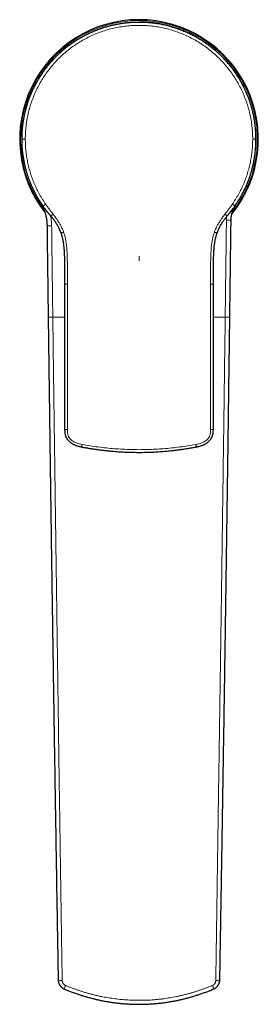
# Model space of a CAD drawing. Header units: millimetres. Extents: x 8 to 674, y 12 to 828.
# Tile 2 of 25: x 326 to 377, y 181 to 391. Entities that reach past the tile are written whole.
import ezdxf

# ---------------------------------------------------------------- set-up
doc = ezdxf.new("R2010")
doc.units = ezdxf.units.MM

msp = doc.modelspace()

# ---------------------------------------------------------------- linework, layer by layer
at = {"color": 7, "linetype": 'Continuous', "lineweight": 30}
for p, q in [((326.5, 365.63), (326.5, 365.68)), ((376.5, 365.67), (376.5, 365.65))]:
    msp.add_line(p, q, dxfattribs=at)
at = {"color": 252, "linetype": 'Continuous', "lineweight": 0}
for p, q in [((326.5, 365.66), (326.62, 365.66)), ((376.5, 365.66), (376.38, 365.66)), ((335.59, 334.7), (335.59, 334.7)), ((367.41, 334.7), (367.41, 334.7)), ((333.08, 327.67), (335.59, 327.67)), ((367.41, 327.67), (369.92, 327.67)), ((335.61, 303.74), (335.62, 303.75)), ((367.39, 303.74), (367.38, 303.75))]:
    msp.add_line(p, q, dxfattribs=at)
at = {"color": 7, "linetype": 'Continuous', "lineweight": 30}
for start, end in [(90, 218.0421), (321.0296, 90)]:
    msp.add_arc((351.5, 365.67), 25.5, start, end, dxfattribs=at)
at = {"color": 252, "linetype": 'Continuous', "lineweight": 0}
for centre, radius, start, end in [((351.5, 365.67), 25.3, 90, 216.7247), ((351.5, 365.67), 25.3, 322.0845, 90), ((332.43, 359.58), 12.41, 267.2948, 271.8527), ((370.59, 361.25), 12.91, 268.1926, 272.575), ((334.86, 187.32), 1.31, 241.0216, 279.872), ((368.14, 187.34), 1.33, 260.1749, 298.6582), ((338.34, 183.71), 2.86, 153.6603, 169.7722), ((364.59, 183.69), 2.93, 10.4427, 26.2289)]:
    msp.add_arc(centre, radius, start, end, dxfattribs=at)
at = {"color": 7, "linetype": 'Continuous', "lineweight": 30}
for points, knots in [([(326.5, 365.66), (326.5, 366), (326.51, 366.67), (326.57, 367.64), (326.66, 368.58), (326.79, 369.47), (326.93, 370.31), (327.1, 371.11), (327.28, 371.89), (327.49, 372.64), (327.71, 373.36), (327.94, 374.04), (328.17, 374.65), (328.35, 375.1), (328.47, 375.39), (328.54, 375.56), (328.63, 375.76), (328.73, 375.98), (328.84, 376.23), (328.97, 376.51), (329.14, 376.85), (329.36, 377.28), (329.63, 377.79), (329.95, 378.34), (330.31, 378.93), (330.59, 379.37), (330.78, 379.65), (330.86, 379.77), (330.93, 379.88), (331.01, 379.98), (331.08, 380.09), (331.16, 380.2), (331.35, 380.46), (331.64, 380.86), (332.04, 381.36), (332.52, 381.95), (333.11, 382.61), (333.62, 383.14), (333.93, 383.45), (334.04, 383.55), (334.15, 383.66), (334.27, 383.78), (334.39, 383.89), (334.52, 384.01), (334.73, 384.2), (335.04, 384.48), (335.49, 384.87), (336.01, 385.29), (336.62, 385.76), (337.26, 386.22), (337.93, 386.66), (338.62, 387.1), (339.37, 387.53), (340.17, 387.96), (341.03, 388.37), (341.72, 388.68), (342.24, 388.89), (342.55, 389.01), (342.87, 389.13), (343.18, 389.24), (343.49, 389.34), (343.93, 389.49), (344.51, 389.67), (345.26, 389.88), (346.04, 390.06), (346.85, 390.23), (347.72, 390.38), (348.65, 390.51), (349.63, 390.6), (350.57, 390.65), (351.19, 390.66), (351.49, 390.66), (351.5, 390.66)], [0, 0, 0, 0, 0.025936, 0.050841, 0.074716, 0.09756, 0.119373, 0.140155, 0.159907, 0.180443, 0.199732, 0.217773, 0.234567, 0.250114, 0.254094, 0.25883, 0.264323, 0.270573, 0.277581, 0.285344, 0.293865, 0.307066, 0.32175, 0.337917, 0.355568, 0.374703, 0.378132, 0.381547, 0.384946, 0.388332, 0.391702, 0.395058, 0.398399, 0.416512, 0.432309, 0.447752, 0.474446, 0.500011, 0.503766, 0.507651, 0.511664, 0.515807, 0.520079, 0.524481, 0.529011, 0.542137, 0.55624, 0.574304, 0.593754, 0.614588, 0.634362, 0.655239, 0.677221, 0.700307, 0.724498, 0.749793, 0.758456, 0.767038, 0.775538, 0.783957, 0.792294, 0.80055, 0.819686, 0.838369, 0.86002, 0.881029, 0.901395, 0.927666, 0.952784, 0.976752, 0.999568, 1, 1, 1, 1]), ([(328.65, 375.81), (328.69, 375.9), (328.81, 376.17), (329, 376.57), (329.22, 377.01), (329.43, 377.41), (329.65, 377.81), (329.89, 378.24), (330.16, 378.7), (330.47, 379.19), (330.79, 379.67), (331.12, 380.14), (331.46, 380.61), (331.8, 381.06), (332.13, 381.48), (332.47, 381.88), (332.82, 382.28), (333.17, 382.67), (333.53, 383.05), (333.89, 383.41), (334.23, 383.75), (334.56, 384.06), (334.9, 384.36), (335.27, 384.69), (335.68, 385.03), (336.13, 385.39), (336.59, 385.74), (337.06, 386.07), (337.53, 386.4), (338, 386.71), (338.46, 387), (338.91, 387.27), (339.37, 387.53), (339.83, 387.78), (340.3, 388.02), (340.72, 388.22), (341.08, 388.39), (341.39, 388.53), (341.7, 388.67), (342.05, 388.81), (342.43, 388.97), (342.85, 389.12), (343.27, 389.27), (343.69, 389.42), (344.12, 389.55), (344.55, 389.68), (345, 389.81), (345.46, 389.93), (345.92, 390.04), (346.39, 390.14), (346.86, 390.23), (347.3, 390.31), (347.71, 390.38), (348.09, 390.43), (348.47, 390.48), (348.87, 390.53), (349.29, 390.57), (349.73, 390.61), (350.17, 390.63), (350.62, 390.65), (351.06, 390.66), (351.35, 390.67), (351.5, 390.67)], [0, 0, 0, 0, 0.010597, 0.030417, 0.046163, 0.06191, 0.077677, 0.093444, 0.113386, 0.133331, 0.153274, 0.173312, 0.193352, 0.21339, 0.231618, 0.249847, 0.268075, 0.286376, 0.304678, 0.322979, 0.338722, 0.354466, 0.37023, 0.385995, 0.405934, 0.425875, 0.445813, 0.465848, 0.485885, 0.505919, 0.524143, 0.542369, 0.560593, 0.57889, 0.597189, 0.615486, 0.627269, 0.639052, 0.650843, 0.662635, 0.678087, 0.693541, 0.708993, 0.72449, 0.739988, 0.755484, 0.771961, 0.788439, 0.804915, 0.821446, 0.837978, 0.854508, 0.867887, 0.881266, 0.894657, 0.908049, 0.923352, 0.938656, 0.95396, 0.969306, 0.984654, 1, 1, 1, 1]), ([(351.5, 390.67), (351.68, 390.67), (352.05, 390.66), (352.61, 390.64), (353.16, 390.61), (353.71, 390.57), (354.27, 390.52), (354.82, 390.45), (355.37, 390.37), (355.93, 390.27), (356.48, 390.17), (357.03, 390.05), (357.58, 389.92), (358.08, 389.79), (358.55, 389.65), (358.98, 389.52), (359.41, 389.38), (359.83, 389.24), (360.26, 389.08), (360.68, 388.92), (361.1, 388.75), (361.53, 388.57), (361.95, 388.38), (362.36, 388.19), (362.78, 387.98), (363.2, 387.76), (363.62, 387.53), (364.05, 387.29), (364.48, 387.04), (364.9, 386.78), (365.32, 386.51), (365.71, 386.24), (366.08, 385.98), (366.43, 385.72), (366.78, 385.45), (367.12, 385.18), (367.46, 384.91), (367.84, 384.59), (368.25, 384.23), (368.69, 383.83), (369.12, 383.41), (369.53, 382.99), (369.93, 382.57), (370.31, 382.14), (370.68, 381.71), (371.04, 381.27), (371.39, 380.82), (371.7, 380.4), (371.98, 380), (372.23, 379.64), (372.47, 379.28), (372.7, 378.91), (372.93, 378.54), (373.18, 378.12), (373.45, 377.64), (373.69, 377.19), (373.82, 376.92), (373.87, 376.82)], [0, 0, 0, 0, 0.019986, 0.039978, 0.059969, 0.079955, 0.100101, 0.120251, 0.140402, 0.160547, 0.180838, 0.201129, 0.221462, 0.241794, 0.257984, 0.274175, 0.290364, 0.306601, 0.322839, 0.339076, 0.355682, 0.37229, 0.388897, 0.405554, 0.422213, 0.43887, 0.45672, 0.474572, 0.492423, 0.510336, 0.528252, 0.546165, 0.561892, 0.577619, 0.593346, 0.609115, 0.624886, 0.640655, 0.662255, 0.683854, 0.705503, 0.727152, 0.747678, 0.768204, 0.788773, 0.809342, 0.829957, 0.850582, 0.866306, 0.882031, 0.897755, 0.913522, 0.92929, 0.945057, 0.966653, 0.988249, 1, 1, 1, 1]), ([(376.5, 365.66), (376.5, 366), (376.49, 366.67), (376.43, 367.64), (376.34, 368.58), (376.21, 369.47), (376.07, 370.31), (375.9, 371.11), (375.72, 371.89), (375.51, 372.64), (375.29, 373.36), (375.06, 374.04), (374.83, 374.65), (374.65, 375.1), (374.53, 375.39), (374.46, 375.56), (374.37, 375.76), (374.27, 375.98), (374.16, 376.23), (374.03, 376.51), (373.86, 376.85), (373.64, 377.28), (373.37, 377.79), (373.05, 378.34), (372.69, 378.93), (372.41, 379.37), (372.22, 379.65), (372.14, 379.77), (372.07, 379.88), (371.99, 379.98), (371.92, 380.09), (371.84, 380.2), (371.65, 380.46), (371.36, 380.86), (370.96, 381.36), (370.48, 381.95), (369.89, 382.61), (369.38, 383.14), (369.07, 383.45), (368.96, 383.55), (368.85, 383.66), (368.73, 383.78), (368.61, 383.89), (368.48, 384.01), (368.27, 384.2), (367.96, 384.48), (367.51, 384.87), (366.99, 385.29), (366.38, 385.76), (365.74, 386.22), (365.07, 386.66), (364.38, 387.1), (363.63, 387.53), (362.83, 387.96), (361.97, 388.37), (361.28, 388.68), (360.76, 388.89), (360.45, 389.01), (360.13, 389.13), (359.82, 389.24), (359.51, 389.34), (359.07, 389.49), (358.49, 389.67), (357.74, 389.88), (356.96, 390.06), (356.15, 390.23), (355.28, 390.38), (354.35, 390.51), (353.37, 390.6), (352.43, 390.65), (351.81, 390.66), (351.51, 390.66), (351.5, 390.66)], [0, 0, 0, 0, 0.025936, 0.050841, 0.074716, 0.09756, 0.119373, 0.140155, 0.159907, 0.180443, 0.199732, 0.217773, 0.234567, 0.250114, 0.254094, 0.25883, 0.264323, 0.270573, 0.277581, 0.285344, 0.293865, 0.307066, 0.32175, 0.337917, 0.355568, 0.374703, 0.378132, 0.381547, 0.384946, 0.388332, 0.391702, 0.395058, 0.398399, 0.416512, 0.432309, 0.447752, 0.474446, 0.500011, 0.503766, 0.507651, 0.511664, 0.515807, 0.520079, 0.524481, 0.529011, 0.542137, 0.55624, 0.574304, 0.593754, 0.614588, 0.634362, 0.655239, 0.677221, 0.700307, 0.724498, 0.749793, 0.758456, 0.767038, 0.775538, 0.783957, 0.792294, 0.80055, 0.819686, 0.838369, 0.86002, 0.881029, 0.901395, 0.927666, 0.952784, 0.976752, 0.999568, 1, 1, 1, 1]), ([(331, 351.36), (330.81, 351.64), (330.44, 352.18), (329.93, 353.01), (329.47, 353.83), (329.07, 354.62), (328.71, 355.38), (328.39, 356.12), (328.11, 356.83), (327.86, 357.51), (327.65, 358.16), (327.45, 358.83), (327.26, 359.52), (327.09, 360.26), (326.92, 361.05), (326.78, 361.89), (326.66, 362.77), (326.57, 363.69), (326.51, 364.66), (326.5, 365.32), (326.5, 365.66)], [0, 0, 0, 0, 0.066345, 0.130085, 0.191218, 0.249747, 0.305669, 0.358056, 0.407931, 0.455292, 0.50014, 0.544219, 0.591302, 0.641387, 0.694476, 0.750568, 0.808581, 0.86949, 0.933297, 1, 1, 1, 1]), ([(372, 351.36), (372.19, 351.64), (372.56, 352.18), (373.07, 353.01), (373.53, 353.83), (373.93, 354.62), (374.29, 355.38), (374.61, 356.12), (374.89, 356.83), (375.14, 357.51), (375.35, 358.16), (375.55, 358.83), (375.74, 359.52), (375.91, 360.26), (376.08, 361.05), (376.22, 361.89), (376.34, 362.77), (376.43, 363.69), (376.49, 364.66), (376.5, 365.32), (376.5, 365.66)], [0, 0, 0, 0, 0.0663452, 0.1300847, 0.1912185, 0.2497465, 0.3056689, 0.3580565, 0.4079307, 0.4552917, 0.5001395, 0.5442192, 0.5913018, 0.6413874, 0.694476, 0.7505676, 0.8085807, 0.8694905, 0.9332969, 1, 1, 1, 1]), ([(330.58, 351.94), (330.56, 351.98), (330.47, 352.14), (330.38, 352.29), (330.31, 352.4)], [0, 0, 0, 0, 0.255958, 1, 1, 1, 1]), ([(330.58, 351.94), (330.61, 351.9), (330.66, 351.8), (330.74, 351.64), (330.83, 351.47), (330.91, 351.3), (330.99, 351.13), (331.06, 350.96), (331.13, 350.78), (331.2, 350.6), (331.27, 350.42), (331.33, 350.24), (331.39, 350.06), (331.44, 349.88), (331.49, 349.7), (331.54, 349.52), (331.58, 349.33), (331.63, 349.15), (331.66, 348.96), (331.7, 348.78), (331.73, 348.59), (331.76, 348.4), (331.78, 348.21), (331.8, 348.03), (331.82, 347.84), (331.83, 347.65), (331.84, 347.46), (331.84, 347.3), (331.84, 347.21), (331.84, 347.18)], [0, 0, 0, 0, 0.0297308, 0.067917, 0.1060458, 0.1440851, 0.1820683, 0.220088, 0.2582454, 0.2964863, 0.3347559, 0.3729878, 0.4111183, 0.4490943, 0.4869966, 0.5251395, 0.5632362, 0.601309, 0.6393805, 0.6774693, 0.7155942, 0.7537773, 0.7920127, 0.8301155, 0.8683061, 0.9065688, 0.9448601, 0.9831304, 1, 1, 1, 1]), ([(332.63, 349.27), (332.34, 349.6), (331.77, 350.28), (331.25, 351), (331, 351.36)], [0, 0, 0, 0, 0.5, 1, 1, 1, 1]), ([(370.37, 349.27), (370.66, 349.6), (371.23, 350.28), (371.75, 351), (372, 351.36)], [0, 0, 0, 0, 0.5, 1, 1, 1, 1]), ([(371.17, 348.35), (371.17, 348.38), (371.17, 348.45), (371.18, 348.58), (371.19, 348.72), (371.2, 348.87), (371.21, 349.01), (371.23, 349.16), (371.26, 349.3), (371.28, 349.45), (371.31, 349.59), (371.35, 349.73), (371.39, 349.88), (371.43, 350.02), (371.47, 350.16), (371.52, 350.3), (371.57, 350.44), (371.62, 350.57), (371.68, 350.71), (371.74, 350.84), (371.8, 350.97), (371.87, 351.1), (371.94, 351.23), (371.99, 351.32), (372.02, 351.36), (372.02, 351.36)], [0, 0, 0, 0, 0.024443, 0.07112, 0.117594, 0.163977, 0.210291, 0.25656, 0.302807, 0.349055, 0.395324, 0.441633, 0.488005, 0.534462, 0.581028, 0.627679, 0.674262, 0.720713, 0.767069, 0.813356, 0.859602, 0.905832, 0.952074, 0.998348, 1, 1, 1, 1]), ([(372.21, 351.66), (372.17, 351.6), (372.1, 351.5), (372.04, 351.4), (372.02, 351.36)], [0, 0, 0, 0, 0.615104, 1, 1, 1, 1]), ([(332.64, 349.27), (332.64, 349.27), (332.63, 349.27), (332.63, 349.27), (332.63, 349.27)], [0, 0, 0, 0, 0.000241, 1, 1, 1, 1]), ([(332.64, 349.27), (332.73, 349.17), (332.9, 348.96), (333.15, 348.64), (333.39, 348.32), (333.62, 347.99), (333.83, 347.65), (334.03, 347.32), (334.21, 346.99), (334.37, 346.66), (334.53, 346.32), (334.67, 345.98), (334.76, 345.75), (334.8, 345.64)], [0, 0, 0, 0, 0.096357, 0.191706, 0.286206, 0.380007, 0.473245, 0.56604, 0.653219, 0.740164, 0.826926, 0.913535, 1, 1, 1, 1]), ([(368.2, 345.64), (368.25, 345.76), (368.34, 346), (368.49, 346.36), (368.66, 346.72), (368.83, 347.07), (369.03, 347.41), (369.23, 347.74), (369.43, 348.06), (369.65, 348.37), (369.88, 348.68), (370.11, 348.98), (370.28, 349.17), (370.36, 349.27)], [0, 0, 0, 0, 0.091709, 0.183581, 0.275628, 0.367889, 0.460432, 0.553342, 0.641377, 0.729939, 0.819144, 0.90912, 1, 1, 1, 1]), ([(370.36, 349.27), (370.36, 349.27), (370.37, 349.27), (370.37, 349.27), (370.37, 349.27)], [0, 0, 0, 0, 0.000241, 1, 1, 1, 1]), ([(331.84, 347.18), (331.85, 346.92), (331.86, 345.87), (331.88, 344.04), (331.91, 341.71), (331.94, 339.38), (331.97, 337.07), (332, 334.77), (332.03, 332.47), (332.06, 330.19), (332.08, 328.59), (332.09, 327.76), (332.09, 327.69)], [0, 0, 0, 0, 0.040896, 0.161166, 0.280932, 0.400202, 0.518985, 0.637094, 0.754505, 0.87177, 0.988888, 1, 1, 1, 1]), ([(370.91, 327.69), (370.92, 328.31), (370.93, 329.7), (370.96, 331.84), (370.99, 334.13), (371.02, 336.41), (371.05, 338.7), (371.08, 341), (371.11, 343.31), (371.14, 345.63), (371.16, 347.31), (371.17, 348.22), (371.17, 348.35)], [0, 0, 0, 0, 0.090739, 0.201121, 0.311644, 0.422311, 0.533122, 0.644134, 0.756033, 0.868391, 0.981217, 1, 1, 1, 1]), ([(334.8, 345.64), (334.83, 345.56), (334.88, 345.41), (334.95, 345.18), (335.02, 344.93), (335.09, 344.67), (335.15, 344.41), (335.21, 344.13), (335.27, 343.84), (335.32, 343.54), (335.36, 343.23), (335.4, 342.9), (335.44, 342.56), (335.47, 342.21), (335.5, 341.84), (335.52, 341.46), (335.53, 341.07), (335.55, 340.66), (335.56, 340.25), (335.57, 339.82), (335.57, 339.39), (335.58, 338.94), (335.58, 338.48), (335.59, 338.01), (335.59, 337.51), (335.59, 336.98), (335.59, 336.43), (335.59, 335.86), (335.59, 335.28), (335.59, 334.89), (335.59, 334.69)], [0, 0, 0, 0, 0.02134, 0.043589, 0.066763, 0.090882, 0.115962, 0.141551, 0.168104, 0.19564, 0.224175, 0.254336, 0.285564, 0.317871, 0.351261, 0.385738, 0.421299, 0.457936, 0.495637, 0.534366, 0.574102, 0.614839, 0.65657, 0.699283, 0.742969, 0.792132, 0.842438, 0.893867, 0.946396, 1, 1, 1, 1]), ([(367.41, 334.69), (367.41, 334.95), (367.41, 335.48), (367.41, 336.25), (367.41, 337.02), (367.41, 337.77), (367.42, 338.46), (367.42, 339.09), (367.43, 339.66), (367.44, 340.22), (367.46, 340.77), (367.47, 341.28), (367.5, 341.76), (367.53, 342.19), (367.57, 342.62), (367.61, 343.04), (367.67, 343.45), (367.73, 343.85), (367.81, 344.23), (367.89, 344.59), (367.98, 344.95), (368.08, 345.3), (368.16, 345.52), (368.2, 345.64)], [0, 0, 0, 0, 0.071318, 0.141744, 0.211226, 0.27971, 0.347145, 0.399363, 0.450882, 0.501682, 0.551719, 0.600908, 0.641221, 0.680897, 0.719923, 0.758295, 0.796015, 0.833093, 0.86748, 0.901334, 0.934682, 0.967557, 1, 1, 1, 1]), ([(335.59, 334.69), (335.59, 334.48), (335.59, 334.07), (335.59, 333.46), (335.59, 332.86), (335.59, 332.28), (335.59, 331.71), (335.59, 331.16), (335.59, 330.64), (335.59, 330.13), (335.59, 329.64), (335.59, 329.16), (335.59, 328.69), (335.59, 328.24), (335.59, 327.8), (335.59, 327.36), (335.59, 326.94), (335.59, 326.54), (335.59, 326.14), (335.59, 325.76), (335.59, 325.4), (335.59, 325.04), (335.59, 324.69), (335.59, 324.35), (335.59, 324.02), (335.59, 323.7), (335.59, 323.4), (335.59, 323.11), (335.59, 322.83), (335.59, 322.57), (335.59, 322.32), (335.59, 322.1), (335.59, 321.89), (335.59, 321.69), (335.6, 321.49), (335.6, 321.3), (335.6, 321.1), (335.6, 320.88), (335.6, 320.65), (335.6, 320.39), (335.6, 320.09), (335.6, 319.79), (335.6, 319.47), (335.6, 319.14), (335.6, 318.8), (335.6, 318.46), (335.6, 318.11), (335.6, 317.75), (335.6, 317.38), (335.6, 317), (335.6, 316.61), (335.6, 316.2), (335.6, 315.78), (335.6, 315.35), (335.6, 314.91), (335.6, 314.47), (335.6, 314.01), (335.6, 313.54), (335.6, 313.06), (335.6, 312.57), (335.6, 312.06), (335.6, 311.53), (335.6, 311), (335.6, 310.46), (335.6, 309.91), (335.6, 309.35), (335.61, 308.78), (335.61, 308.2), (335.61, 307.6), (335.61, 306.98), (335.61, 306.36), (335.61, 305.72), (335.61, 305.07), (335.61, 304.4), (335.61, 303.96), (335.61, 303.73)], [0, 0, 0, 0, 0.020121, 0.039817, 0.05909, 0.077939, 0.096363, 0.114364, 0.130948, 0.147155, 0.162985, 0.178439, 0.193516, 0.208216, 0.22254, 0.236488, 0.250059, 0.263253, 0.275846, 0.288076, 0.299943, 0.311448, 0.322788, 0.333753, 0.344342, 0.354554, 0.36439, 0.373685, 0.382617, 0.391187, 0.399394, 0.406415, 0.413146, 0.419589, 0.425748, 0.431982, 0.438506, 0.445321, 0.452426, 0.461407, 0.470813, 0.480645, 0.490901, 0.501583, 0.51269, 0.523551, 0.534789, 0.546404, 0.558397, 0.570767, 0.583514, 0.596639, 0.610141, 0.62402, 0.638277, 0.652647, 0.667382, 0.682481, 0.697945, 0.714065, 0.730565, 0.747443, 0.7647, 0.782333, 0.800016, 0.818063, 0.836474, 0.85525, 0.874784, 0.8947, 0.914995, 0.93567, 0.956726, 0.978167, 1, 1, 1, 1]), ([(367.39, 303.73), (367.39, 303.94), (367.39, 304.35), (367.39, 304.96), (367.39, 305.55), (367.39, 306.14), (367.39, 306.71), (367.39, 307.25), (367.39, 307.78), (367.39, 308.28), (367.39, 308.77), (367.4, 309.24), (367.4, 309.71), (367.4, 310.16), (367.4, 310.61), (367.4, 311.04), (367.4, 311.46), (367.4, 311.86), (367.4, 312.26), (367.4, 312.63), (367.4, 313), (367.4, 313.36), (367.4, 313.71), (367.4, 314.05), (367.4, 314.38), (367.4, 314.69), (367.4, 314.99), (367.4, 315.28), (367.4, 315.56), (367.4, 315.83), (367.4, 316.07), (367.4, 316.3), (367.4, 316.51), (367.4, 316.71), (367.4, 316.9), (367.4, 317.1), (367.4, 317.3), (367.4, 317.51), (367.4, 317.74), (367.4, 318.01), (367.4, 318.3), (367.4, 318.6), (367.4, 318.92), (367.4, 319.25), (367.4, 319.59), (367.4, 319.93), (367.4, 320.28), (367.4, 320.64), (367.4, 321.01), (367.4, 321.39), (367.41, 321.79), (367.41, 322.19), (367.41, 322.61), (367.41, 323.04), (367.41, 323.48), (367.41, 323.93), (367.41, 324.39), (367.41, 324.85), (367.41, 325.33), (367.41, 325.83), (367.41, 326.34), (367.41, 326.87), (367.41, 327.4), (367.41, 327.94), (367.41, 328.49), (367.41, 329.05), (367.41, 329.63), (367.41, 330.21), (367.41, 330.81), (367.41, 331.43), (367.41, 332.06), (367.41, 332.7), (367.41, 333.35), (367.41, 334.02), (367.41, 334.47), (367.41, 334.69)], [0, 0, 0, 0, 0.020134, 0.039835, 0.059107, 0.077954, 0.096378, 0.114378, 0.130962, 0.147168, 0.162998, 0.178452, 0.19353, 0.208233, 0.22256, 0.236513, 0.250091, 0.263292, 0.275891, 0.288126, 0.299998, 0.311507, 0.322852, 0.333821, 0.344413, 0.354629, 0.36447, 0.373769, 0.382705, 0.391278, 0.399489, 0.406514, 0.41325, 0.419696, 0.425859, 0.43209, 0.438613, 0.445425, 0.452529, 0.461508, 0.470913, 0.480743, 0.490998, 0.501678, 0.512782, 0.523641, 0.534877, 0.546491, 0.558481, 0.570849, 0.583594, 0.596716, 0.610216, 0.624093, 0.638347, 0.652714, 0.667446, 0.682541, 0.698001, 0.714116, 0.730609, 0.74748, 0.76473, 0.782357, 0.800037, 0.818083, 0.836493, 0.855268, 0.874803, 0.894718, 0.915014, 0.93569, 0.956746, 0.978183, 1, 1, 1, 1]), ([(332.09, 327.69), (332.1, 327.38), (332.11, 326.45), (332.13, 324.86), (332.15, 322.91), (332.18, 320.93), (332.21, 318.94), (332.23, 316.96), (332.26, 314.98), (332.28, 312.99), (332.31, 311.01), (332.34, 309.03), (332.36, 307.05), (332.39, 305.06), (332.42, 303.08), (332.45, 301.1), (332.47, 299.11), (332.5, 297.13), (332.53, 295.15), (332.56, 293.16), (332.58, 291.18), (332.61, 289.19), (332.64, 287.21), (332.67, 285.22), (332.7, 283.24), (332.73, 281.25), (332.75, 279.26), (332.78, 277.28), (332.81, 275.29), (332.84, 273.3), (332.87, 271.31), (332.9, 269.32), (332.93, 267.33), (332.96, 265.34), (332.99, 263.35), (333.02, 261.36), (333.05, 259.36), (333.08, 257.37), (333.11, 255.38), (333.14, 253.38), (333.17, 251.39), (333.2, 249.39), (333.23, 247.4), (333.26, 245.41), (333.29, 243.43), (333.32, 241.44), (333.35, 239.46), (333.38, 237.48), (333.41, 235.5), (333.45, 233.52), (333.48, 231.54), (333.51, 229.57), (333.54, 227.6), (333.57, 225.63), (333.6, 223.66), (333.63, 221.69), (333.67, 219.73), (333.7, 217.76), (333.73, 215.8), (333.76, 213.85), (333.79, 211.89), (333.83, 209.93), (333.86, 207.98), (333.89, 206.03), (333.92, 204.08), (333.96, 202.13), (333.99, 200.19), (334.02, 198.25), (334.05, 196.31), (334.09, 194.37), (334.12, 192.43), (334.15, 190.5), (334.19, 188.57), (334.21, 187.13), (334.22, 186.33), (334.23, 186.17)], [0, 0, 0, 0, 0.006454, 0.019665, 0.033609, 0.047553, 0.061498, 0.075445, 0.089392, 0.103341, 0.11729, 0.13124, 0.145192, 0.159148, 0.173106, 0.187067, 0.201032, 0.215, 0.228971, 0.242946, 0.256924, 0.270905, 0.28489, 0.298879, 0.312872, 0.326866, 0.340867, 0.354875, 0.36889, 0.382912, 0.396941, 0.410977, 0.42502, 0.439069, 0.453124, 0.467185, 0.481252, 0.495325, 0.509404, 0.523495, 0.537584, 0.551663, 0.565732, 0.57979, 0.593838, 0.607876, 0.621903, 0.63592, 0.649927, 0.663924, 0.67791, 0.691886, 0.705852, 0.719807, 0.733753, 0.747687, 0.761612, 0.775526, 0.78943, 0.803323, 0.817207, 0.83108, 0.844942, 0.858794, 0.872636, 0.886468, 0.90029, 0.914098, 0.92789, 0.941669, 0.955435, 0.969189, 0.98293, 0.99666, 1, 1, 1, 1]), ([(368.77, 186.17), (368.78, 186.54), (368.8, 187.58), (368.83, 189.29), (368.86, 191.3), (368.89, 193.32), (368.93, 195.33), (368.96, 197.34), (369, 199.35), (369.03, 201.35), (369.06, 203.36), (369.1, 205.37), (369.13, 207.38), (369.16, 209.38), (369.2, 211.39), (369.23, 213.39), (369.26, 215.39), (369.3, 217.39), (369.33, 219.39), (369.36, 221.39), (369.39, 223.39), (369.42, 225.39), (369.46, 227.38), (369.49, 229.37), (369.52, 231.37), (369.55, 233.36), (369.58, 235.34), (369.61, 237.33), (369.65, 239.32), (369.68, 241.3), (369.71, 243.28), (369.74, 245.26), (369.77, 247.24), (369.8, 249.22), (369.83, 251.19), (369.86, 253.17), (369.89, 255.14), (369.92, 257.11), (369.95, 259.08), (369.98, 261.04), (370.01, 263.01), (370.04, 264.98), (370.07, 266.95), (370.1, 268.92), (370.12, 270.89), (370.15, 272.86), (370.18, 274.83), (370.21, 276.81), (370.24, 278.78), (370.27, 280.75), (370.3, 282.73), (370.32, 284.71), (370.35, 286.68), (370.38, 288.66), (370.41, 290.64), (370.44, 292.62), (370.46, 294.59), (370.49, 296.57), (370.52, 298.55), (370.55, 300.54), (370.57, 302.52), (370.6, 304.5), (370.63, 306.48), (370.65, 308.46), (370.68, 310.45), (370.71, 312.43), (370.73, 314.42), (370.76, 316.41), (370.79, 318.4), (370.81, 320.39), (370.84, 322.38), (370.87, 324.37), (370.89, 326.14), (370.9, 327.25), (370.91, 327.69)], [0, 0, 0, 0, 0.007925, 0.022206, 0.036519, 0.050824, 0.065122, 0.079414, 0.093698, 0.107975, 0.122248, 0.13651, 0.15076, 0.164997, 0.179222, 0.193435, 0.207636, 0.221825, 0.236002, 0.250167, 0.264321, 0.278463, 0.292594, 0.306713, 0.320817, 0.334905, 0.348978, 0.363038, 0.377083, 0.391114, 0.405131, 0.419133, 0.433121, 0.447093, 0.461051, 0.474994, 0.488922, 0.502834, 0.516728, 0.530612, 0.5445, 0.558391, 0.572285, 0.586183, 0.600083, 0.613988, 0.627895, 0.641805, 0.655719, 0.669636, 0.683556, 0.697479, 0.711405, 0.725334, 0.739266, 0.753201, 0.767138, 0.781079, 0.795023, 0.808969, 0.822918, 0.83687, 0.850825, 0.864782, 0.878742, 0.892705, 0.90667, 0.920649, 0.934648, 0.948656, 0.962672, 0.976698, 0.990732, 1, 1, 1, 1]), ([(335.61, 303.73), (335.61, 303.69), (335.61, 303.61), (335.62, 303.49), (335.62, 303.35), (335.63, 303.2), (335.64, 303.05), (335.67, 302.88), (335.7, 302.71), (335.73, 302.55), (335.78, 302.38), (335.85, 302.21), (335.92, 302.04), (336.01, 301.87), (336.11, 301.7), (336.22, 301.54), (336.34, 301.39), (336.48, 301.24), (336.62, 301.1), (336.77, 300.97), (336.93, 300.84), (337.1, 300.72), (337.28, 300.61), (337.46, 300.51), (337.66, 300.41), (337.88, 300.32), (338.11, 300.23), (338.35, 300.16), (338.59, 300.09), (338.83, 300.03), (339.07, 299.98), (339.23, 299.95), (339.31, 299.93)], [0, 0, 0, 0, 0.02005, 0.041697, 0.064972, 0.089901, 0.116515, 0.144852, 0.174971, 0.202862, 0.232287, 0.263302, 0.294985, 0.327057, 0.359548, 0.392477, 0.425848, 0.459647, 0.493842, 0.528376, 0.563164, 0.598218, 0.633581, 0.669284, 0.705336, 0.746951, 0.788959, 0.831264, 0.873728, 0.916167, 0.958349, 1, 1, 1, 1]), ([(363.69, 299.93), (363.76, 299.95), (363.92, 299.98), (364.15, 300.03), (364.39, 300.09), (364.63, 300.15), (364.86, 300.23), (365.09, 300.31), (365.3, 300.4), (365.49, 300.49), (365.68, 300.59), (365.87, 300.7), (366.05, 300.83), (366.22, 300.96), (366.38, 301.1), (366.53, 301.24), (366.66, 301.39), (366.78, 301.54), (366.88, 301.69), (366.97, 301.84), (367.05, 301.98), (367.12, 302.12), (367.18, 302.27), (367.23, 302.42), (367.27, 302.58), (367.31, 302.74), (367.34, 302.9), (367.36, 303.05), (367.37, 303.21), (367.38, 303.38), (367.39, 303.56), (367.39, 303.68), (367.39, 303.73)], [0, 0, 0, 0, 0.039936, 0.080771, 0.122287, 0.164296, 0.206642, 0.249207, 0.285804, 0.322476, 0.359221, 0.396061, 0.433042, 0.470234, 0.50768, 0.540594, 0.573608, 0.606707, 0.639894, 0.666524, 0.693244, 0.720083, 0.747075, 0.773731, 0.802633, 0.830605, 0.857695, 0.883923, 0.909287, 0.941157, 0.971429, 1, 1, 1, 1]), ([(339.31, 299.93), (339.4, 299.92), (339.59, 299.88), (339.87, 299.83), (340.16, 299.78), (340.47, 299.73), (340.78, 299.67), (341.1, 299.62), (341.44, 299.57), (341.78, 299.51), (342.14, 299.46), (342.51, 299.41), (342.89, 299.36), (343.29, 299.31), (343.69, 299.26), (344.11, 299.21), (344.54, 299.16), (344.98, 299.11), (345.44, 299.07), (345.9, 299.03), (346.38, 298.99), (346.87, 298.95), (347.37, 298.92), (347.88, 298.89), (348.39, 298.86), (348.89, 298.84), (349.4, 298.82), (349.91, 298.81), (350.43, 298.8), (350.96, 298.79), (351.32, 298.79), (351.5, 298.79)], [0, 0, 0, 0, 0.022598, 0.046102, 0.070509, 0.09582, 0.122033, 0.148655, 0.176146, 0.204506, 0.233735, 0.264458, 0.296088, 0.328627, 0.362075, 0.396437, 0.431714, 0.46791, 0.505029, 0.543075, 0.582052, 0.621966, 0.662823, 0.704629, 0.74739, 0.787433, 0.828291, 0.869969, 0.912476, 0.955817, 1, 1, 1, 1]), ([(351.5, 298.79), (351.74, 298.79), (352.22, 298.79), (352.93, 298.81), (353.63, 298.83), (354.32, 298.85), (355.01, 298.88), (355.67, 298.92), (356.31, 298.97), (356.92, 299.01), (357.53, 299.07), (358.14, 299.13), (358.78, 299.19), (359.47, 299.27), (360.21, 299.37), (360.93, 299.47), (361.63, 299.58), (362.33, 299.69), (363.01, 299.81), (363.46, 299.89), (363.69, 299.93)], [0, 0, 0, 0, 0.05872, 0.116655, 0.173818, 0.230223, 0.285883, 0.340812, 0.391943, 0.442447, 0.492334, 0.541613, 0.590296, 0.65154, 0.711848, 0.771241, 0.829735, 0.887348, 0.944098, 1, 1, 1, 1]), ([(334.23, 186.17), (334.23, 186.16), (334.23, 186.11), (334.23, 186.04), (334.24, 185.95), (334.25, 185.87), (334.27, 185.78), (334.29, 185.69), (334.31, 185.61), (334.34, 185.52), (334.37, 185.44), (334.4, 185.36), (334.44, 185.28), (334.47, 185.2), (334.52, 185.12), (334.56, 185.04), (334.61, 184.97), (334.66, 184.9), (334.72, 184.83), (334.77, 184.76), (334.83, 184.7), (334.89, 184.64), (334.96, 184.58), (335.02, 184.52), (335.09, 184.47), (335.16, 184.42), (335.24, 184.37), (335.31, 184.32), (335.39, 184.28), (335.46, 184.25), (335.51, 184.23), (335.53, 184.22)], [0, 0, 0, 0, 0.016807, 0.052195, 0.08767, 0.123224, 0.158848, 0.194529, 0.230256, 0.266015, 0.30179, 0.337569, 0.37334, 0.409092, 0.444816, 0.48079, 0.516347, 0.551336, 0.586409, 0.621545, 0.656726, 0.691926, 0.727124, 0.762299, 0.797433, 0.832505, 0.867501, 0.902404, 0.937202, 0.971886, 1, 1, 1, 1]), ([(367.47, 184.22), (367.5, 184.23), (367.55, 184.25), (367.62, 184.29), (367.7, 184.33), (367.77, 184.37), (367.84, 184.42), (367.91, 184.47), (367.98, 184.52), (368.04, 184.58), (368.1, 184.64), (368.17, 184.7), (368.22, 184.76), (368.28, 184.83), (368.33, 184.9), (368.39, 184.97), (368.43, 185.04), (368.48, 185.11), (368.52, 185.19), (368.56, 185.27), (368.6, 185.35), (368.63, 185.43), (368.66, 185.51), (368.69, 185.6), (368.71, 185.68), (368.73, 185.77), (368.74, 185.86), (368.76, 185.95), (368.77, 186.03), (368.77, 186.11), (368.77, 186.16), (368.77, 186.17)], [0, 0, 0, 0, 0.032957, 0.066948, 0.101039, 0.135217, 0.16935, 0.203368, 0.237615, 0.272019, 0.306579, 0.341292, 0.376148, 0.411136, 0.446241, 0.481446, 0.516729, 0.552073, 0.587298, 0.622535, 0.65789, 0.693353, 0.728914, 0.764562, 0.800281, 0.836058, 0.871873, 0.907705, 0.943536, 0.979347, 1, 1, 1, 1]), ([(335.53, 184.22), (335.54, 184.21), (335.66, 184.16), (335.91, 184.06), (336.27, 183.91), (336.64, 183.77), (337, 183.63), (337.37, 183.49), (337.74, 183.36), (338.11, 183.23), (338.48, 183.1), (338.85, 182.98), (339.22, 182.86), (339.59, 182.74), (339.96, 182.63), (340.33, 182.52), (340.7, 182.42), (341.07, 182.32), (341.44, 182.22), (341.81, 182.13), (342.18, 182.04), (342.55, 181.95), (342.92, 181.87), (343.29, 181.79), (343.66, 181.71), (344.03, 181.64), (344.4, 181.57), (344.77, 181.51), (345.14, 181.45), (345.52, 181.39), (345.89, 181.34), (346.26, 181.29), (346.64, 181.24), (347.01, 181.2), (347.38, 181.16), (347.76, 181.12), (348.13, 181.09), (348.51, 181.06), (348.89, 181.03), (349.26, 181.01), (349.64, 180.99), (350.02, 180.97), (350.4, 180.96), (350.78, 180.95), (351.16, 180.95), (351.54, 180.94), (351.92, 180.95), (352.3, 180.95), (352.67, 180.96), (353.05, 180.97), (353.42, 180.99), (353.8, 181.01), (354.17, 181.03), (354.54, 181.06), (354.92, 181.09), (355.29, 181.12), (355.66, 181.16), (356.03, 181.2), (356.4, 181.24), (356.77, 181.29), (357.14, 181.34), (357.51, 181.39), (357.88, 181.45), (358.25, 181.51), (358.62, 181.58), (358.99, 181.65), (359.36, 181.72), (359.73, 181.79), (360.1, 181.87), (360.47, 181.96), (360.84, 182.04), (361.21, 182.13), (361.58, 182.23), (361.95, 182.32), (362.32, 182.42), (362.69, 182.53), (363.05, 182.64), (363.42, 182.75), (363.79, 182.86), (364.16, 182.98), (364.53, 183.11), (364.9, 183.23), (365.27, 183.36), (365.64, 183.5), (366.01, 183.64), (366.38, 183.78), (366.75, 183.92), (367.11, 184.07), (367.35, 184.17), (367.47, 184.22)], [0, 0, 0, 0, 0.001154, 0.012332, 0.024434, 0.0365, 0.048531, 0.060526, 0.072495, 0.084427, 0.096323, 0.108184, 0.120013, 0.13181, 0.143579, 0.15532, 0.167036, 0.178712, 0.190337, 0.201946, 0.213537, 0.225111, 0.236668, 0.248206, 0.259726, 0.271228, 0.28271, 0.294185, 0.305663, 0.317136, 0.328605, 0.340072, 0.351539, 0.363007, 0.374477, 0.385951, 0.397429, 0.408915, 0.420408, 0.431911, 0.443426, 0.454953, 0.466494, 0.478051, 0.489626, 0.50122, 0.512818, 0.524237, 0.535662, 0.547091, 0.558518, 0.569941, 0.581356, 0.592758, 0.604145, 0.615513, 0.626854, 0.638215, 0.649582, 0.660955, 0.672338, 0.68373, 0.695135, 0.706554, 0.717988, 0.729439, 0.740911, 0.752404, 0.763916, 0.775448, 0.787001, 0.798577, 0.810178, 0.821806, 0.833461, 0.845147, 0.856865, 0.868615, 0.880401, 0.892224, 0.904086, 0.915987, 0.927931, 0.939919, 0.951953, 0.964032, 0.976146, 0.988308, 1, 1, 1, 1])]:
    msp.add_open_spline(points, degree=3, knots=knots, dxfattribs=at)
at = {"color": 252, "linetype": 'Continuous', "lineweight": 0}
for points, knots in [([(327.2, 365.67), (327.21, 366.13), (327.22, 367.04), (327.34, 368.4), (327.53, 369.75), (327.8, 371.08), (328.14, 372.4), (328.55, 373.7), (329.04, 374.98), (329.6, 376.22), (330.23, 377.44), (330.92, 378.61), (331.68, 379.74), (332.5, 380.83), (333.38, 381.87), (334.32, 382.86), (335.31, 383.8), (336.35, 384.68), (337.43, 385.49), (338.57, 386.25), (339.74, 386.94), (340.96, 387.57), (342.2, 388.13), (343.47, 388.61), (344.77, 389.03), (346.09, 389.37), (347.43, 389.63), (348.78, 389.82), (350.14, 389.94), (351.05, 389.96), (351.5, 389.96)], [0, 0, 0, 0, 0.035937, 0.071692, 0.107333, 0.142925, 0.178534, 0.214226, 0.250064, 0.285938, 0.321715, 0.357428, 0.393108, 0.428786, 0.464495, 0.500265, 0.53597, 0.571541, 0.60709, 0.642744, 0.67859, 0.714476, 0.750225, 0.785801, 0.821361, 0.856991, 0.892762, 0.928587, 0.964364, 1, 1, 1, 1]), ([(375.8, 365.67), (375.79, 366.13), (375.78, 367.04), (375.66, 368.4), (375.47, 369.75), (375.2, 371.08), (374.86, 372.4), (374.45, 373.7), (373.96, 374.98), (373.4, 376.22), (372.77, 377.44), (372.08, 378.61), (371.32, 379.74), (370.5, 380.83), (369.62, 381.87), (368.68, 382.86), (367.69, 383.8), (366.65, 384.68), (365.57, 385.49), (364.43, 386.25), (363.26, 386.94), (362.04, 387.57), (360.8, 388.13), (359.53, 388.61), (358.23, 389.03), (356.91, 389.37), (355.57, 389.63), (354.22, 389.82), (352.86, 389.94), (351.95, 389.96), (351.5, 389.96)], [0, 0, 0, 0, 0.035937, 0.071692, 0.107333, 0.142925, 0.178534, 0.214226, 0.250064, 0.285938, 0.321715, 0.357428, 0.393108, 0.428786, 0.464495, 0.500265, 0.53597, 0.571541, 0.60709, 0.642744, 0.67859, 0.714476, 0.750225, 0.785801, 0.821361, 0.856991, 0.892762, 0.928587, 0.964364, 1, 1, 1, 1]), ([(327.2, 365.67), (327.16, 365.67), (327.06, 365.67), (326.93, 365.67), (326.81, 365.67), (326.7, 365.67), (326.61, 365.67), (326.54, 365.67), (326.51, 365.67), (326.5, 365.66), (326.5, 365.66)], [0, 0, 0, 0, 0.117697, 0.241313, 0.369248, 0.499502, 0.629835, 0.757993, 0.881934, 1, 1, 1, 1]), ([(331.57, 351.76), (331.34, 352.1), (330.88, 352.78), (330.25, 353.85), (329.68, 354.94), (329.17, 356.06), (328.71, 357.2), (328.31, 358.37), (327.97, 359.56), (327.69, 360.77), (327.47, 361.99), (327.31, 363.21), (327.22, 364.44), (327.21, 365.26), (327.2, 365.67)], [0, 0, 0, 0, 0.08363, 0.166844, 0.249845, 0.332833, 0.416012, 0.499581, 0.583323, 0.666902, 0.750342, 0.833661, 0.916875, 1, 1, 1, 1]), ([(371.43, 351.76), (371.66, 352.1), (372.12, 352.78), (372.75, 353.85), (373.32, 354.94), (373.83, 356.06), (374.29, 357.2), (374.69, 358.37), (375.03, 359.56), (375.31, 360.77), (375.53, 361.99), (375.69, 363.21), (375.78, 364.44), (375.79, 365.26), (375.8, 365.67)], [0, 0, 0, 0, 0.08363, 0.166844, 0.249845, 0.332833, 0.416012, 0.499581, 0.583323, 0.666902, 0.750342, 0.833661, 0.916875, 1, 1, 1, 1]), ([(375.8, 365.67), (375.84, 365.67), (375.94, 365.67), (376.07, 365.67), (376.19, 365.67), (376.3, 365.67), (376.39, 365.67), (376.46, 365.67), (376.49, 365.67), (376.5, 365.66), (376.5, 365.66)], [0, 0, 0, 0, 0.117697, 0.241313, 0.369248, 0.499502, 0.629835, 0.757993, 0.881934, 1, 1, 1, 1]), ([(331.57, 351.76), (331.53, 351.73), (331.46, 351.68), (331.35, 351.6), (331.25, 351.53), (331.16, 351.47), (331.08, 351.42), (331.03, 351.39), (331, 351.36), (331, 351.36), (331, 351.36)], [0, 0, 0, 0, 0.117607, 0.240871, 0.368332, 0.49816, 0.628277, 0.756555, 0.881013, 1, 1, 1, 1]), ([(333.14, 349.64), (332.88, 349.99), (332.34, 350.69), (331.83, 351.4), (331.57, 351.76)], [0, 0, 0, 0, 0.499349, 1, 1, 1, 1]), ([(369.86, 349.64), (370.12, 349.99), (370.66, 350.69), (371.17, 351.4), (371.43, 351.76)], [0, 0, 0, 0, 0.499349, 1, 1, 1, 1]), ([(371.43, 351.76), (371.47, 351.73), (371.54, 351.68), (371.65, 351.6), (371.75, 351.53), (371.84, 351.47), (371.92, 351.42), (371.97, 351.39), (372, 351.36), (372, 351.36), (372, 351.36)], [0, 0, 0, 0, 0.117607, 0.240871, 0.368332, 0.49816, 0.628277, 0.756555, 0.881013, 1, 1, 1, 1]), ([(332.6, 349.31), (332.61, 349.22), (332.66, 349.02), (332.71, 348.69), (332.76, 348.31), (332.8, 347.93), (332.82, 347.55), (332.83, 347.3), (332.83, 347.18)], [0, 0, 0, 0, 0.117225, 0.293676, 0.470283, 0.646942, 0.823548, 1, 1, 1, 1]), ([(333.14, 349.64), (333.11, 349.62), (333.04, 349.57), (332.94, 349.49), (332.85, 349.43), (332.77, 349.37), (332.71, 349.32), (332.66, 349.29), (332.65, 349.28), (332.64, 349.27)], [0, 0, 0, 0, 0.128242, 0.263659, 0.405499, 0.552372, 0.7022, 0.852365, 1, 1, 1, 1]), ([(335.4, 345.81), (335.31, 346.04), (335.13, 346.51), (334.79, 347.17), (334.42, 347.82), (334.02, 348.44), (333.59, 349.05), (333.29, 349.44), (333.14, 349.64)], [0, 0, 0, 0, 0.168245, 0.334702, 0.500511, 0.666423, 0.83286, 1, 1, 1, 1]), ([(367.6, 345.81), (367.69, 346.04), (367.87, 346.51), (368.21, 347.17), (368.58, 347.82), (368.98, 348.44), (369.41, 349.05), (369.71, 349.44), (369.86, 349.64)], [0, 0, 0, 0, 0.168245, 0.334702, 0.500511, 0.666423, 0.83286, 1, 1, 1, 1]), ([(369.86, 349.64), (369.89, 349.62), (369.96, 349.57), (370.06, 349.49), (370.15, 349.43), (370.23, 349.37), (370.29, 349.32), (370.34, 349.29), (370.35, 349.28), (370.36, 349.27)], [0, 0, 0, 0, 0.128242, 0.263659, 0.405499, 0.552372, 0.7022, 0.852365, 1, 1, 1, 1]), ([(370.18, 348.34), (370.18, 348.43), (370.19, 348.6), (370.21, 348.85), (370.22, 349.03), (370.24, 349.12), (370.24, 349.12)], [0, 0, 0, 0, 0.326024, 0.65226, 0.978497, 1, 1, 1, 1]), ([(332.83, 347.18), (332.85, 345.55), (332.88, 343.11), (332.92, 339.86), (332.95, 337.42), (332.98, 334.98), (333.02, 332.54), (333.05, 330.11), (333.07, 328.48), (333.08, 327.67)], [0, 0, 0, 0, 0.249993, 0.374991, 0.499989, 0.624991, 0.749993, 0.874997, 1, 1, 1, 1]), ([(369.92, 327.67), (369.93, 328.53), (369.95, 330.25), (369.99, 332.84), (370.02, 335.42), (370.05, 338), (370.09, 340.59), (370.12, 343.17), (370.15, 345.76), (370.17, 347.48), (370.18, 348.34)], [0, 0, 0, 0, 0.1249962, 0.2499925, 0.3749902, 0.499988, 0.6249903, 0.7499925, 0.8749963, 1, 1, 1, 1]), ([(335.4, 345.81), (335.35, 345.79), (335.27, 345.77), (335.15, 345.73), (335.03, 345.69), (334.94, 345.66), (334.86, 345.64), (334.81, 345.64), (334.8, 345.64), (334.8, 345.64)], [0, 0, 0, 0, 0.137079, 0.281152, 0.430117, 0.581405, 0.73224, 0.879944, 1, 1, 1, 1]), ([(336.2, 334.66), (336.2, 335.36), (336.2, 336.76), (336.2, 338.86), (336.17, 340.53), (336.11, 341.78), (336.06, 342.6), (335.97, 343.41), (335.83, 344.22), (335.65, 345.03), (335.48, 345.55), (335.4, 345.81)], [0, 0, 0, 0, 0.186824, 0.373632, 0.560589, 0.634011, 0.707282, 0.780372, 0.853356, 0.926442, 1, 1, 1, 1]), ([(366.8, 334.66), (366.8, 335.36), (366.8, 336.76), (366.8, 338.86), (366.83, 340.53), (366.89, 341.78), (366.94, 342.6), (367.03, 343.41), (367.17, 344.22), (367.35, 345.03), (367.52, 345.55), (367.6, 345.81)], [0, 0, 0, 0, 0.186824, 0.373632, 0.560589, 0.634011, 0.707282, 0.780372, 0.853356, 0.926442, 1, 1, 1, 1]), ([(367.6, 345.81), (367.65, 345.79), (367.73, 345.77), (367.85, 345.73), (367.97, 345.69), (368.06, 345.66), (368.14, 345.64), (368.19, 345.64), (368.2, 345.64), (368.2, 345.64)], [0, 0, 0, 0, 0.137078, 0.28115, 0.430114, 0.5814, 0.732235, 0.879938, 1, 1, 1, 1]), ([(351.5, 340.67), (351.5, 340.66), (351.5, 340.65), (351.5, 340.58), (351.5, 340.48), (351.5, 340.35), (351.5, 340.19), (351.5, 340.02), (351.5, 339.85), (351.5, 339.73), (351.5, 339.67)], [0, 0, 0, 0, 0.1169305, 0.2398754, 0.3683448, 0.4999791, 0.6316181, 0.7601002, 0.8830608, 1, 1, 1, 1]), ([(336.2, 334.66), (336.16, 334.66), (336.07, 334.67), (335.94, 334.67), (335.82, 334.67), (335.72, 334.68), (335.65, 334.68), (335.6, 334.69), (335.59, 334.69), (335.59, 334.69)], [0, 0, 0, 0, 0.137103, 0.281319, 0.43052, 0.582096, 0.733224, 0.881174, 1, 1, 1, 1]), ([(336.2, 303.66), (336.2, 305.38), (336.2, 308.82), (336.2, 313.98), (336.2, 319.14), (336.2, 324.31), (336.2, 329.49), (336.2, 332.94), (336.2, 334.66)], [0, 0, 0, 0, 0.1667, 0.33336, 0.499999, 0.666638, 0.833298, 1, 1, 1, 1]), ([(366.8, 334.66), (366.84, 334.66), (366.93, 334.67), (367.06, 334.67), (367.18, 334.67), (367.28, 334.68), (367.35, 334.68), (367.4, 334.69), (367.41, 334.69), (367.41, 334.69)], [0, 0, 0, 0, 0.137103, 0.281319, 0.43052, 0.582097, 0.733224, 0.881174, 1, 1, 1, 1]), ([(366.8, 303.66), (366.8, 305.38), (366.8, 308.82), (366.8, 313.98), (366.8, 319.14), (366.8, 324.31), (366.8, 329.49), (366.8, 332.94), (366.8, 334.66)], [0, 0, 0, 0, 0.1667, 0.33336, 0.499999, 0.666638, 0.833298, 1, 1, 1, 1]), ([(332.09, 327.69), (332.09, 327.69), (332.09, 327.68), (332.12, 327.68), (332.15, 327.68), (332.21, 327.67), (332.28, 327.67), (332.37, 327.67), (332.46, 327.67), (332.57, 327.67), (332.69, 327.66), (332.82, 327.67), (332.95, 327.67), (333.03, 327.67), (333.08, 327.67)], [0, 0, 0, 0, 0.062993, 0.148176, 0.233358, 0.318541, 0.403723, 0.488905, 0.574088, 0.65927, 0.744453, 0.829635, 0.914818, 1, 1, 1, 1]), ([(333.08, 327.67), (333.08, 327.67), (333.1, 326.37), (333.13, 323.78), (333.18, 319.89), (333.23, 316.01), (333.28, 312.12), (333.33, 308.45), (333.38, 305), (333.42, 301.76), (333.47, 298.52), (333.51, 295.29), (333.56, 292.05), (333.6, 288.6), (333.65, 284.94), (333.71, 281.05), (333.76, 277.17), (333.82, 273.29), (333.87, 269.54), (333.92, 265.92), (333.97, 262.43), (334.02, 258.95), (334.07, 255.46), (334.12, 251.98), (334.17, 248.5), (334.22, 245.01), (334.27, 241.53), (334.31, 238.05), (334.36, 234.57), (334.41, 231.1), (334.46, 227.62), (334.51, 224.14), (334.57, 220.67), (334.62, 217.2), (334.67, 213.73), (334.72, 210.26), (334.77, 206.8), (334.82, 203.33), (334.87, 199.87), (334.93, 196.41), (334.98, 192.94), (335.03, 189.48), (335.07, 187.18), (335.09, 186.03)], [0, 0, 0, 0, 0, 0.027314, 0.054628, 0.081943, 0.109257, 0.136571, 0.159337, 0.182103, 0.204869, 0.227626, 0.250384, 0.273141, 0.300489, 0.327837, 0.355185, 0.382533, 0.40988, 0.434463, 0.459046, 0.483628, 0.508211, 0.532794, 0.557376, 0.581959, 0.606542, 0.63114, 0.655738, 0.680336, 0.704934, 0.729518, 0.754101, 0.778684, 0.803268, 0.827854, 0.852439, 0.87702, 0.901601, 0.926201, 0.950801, 0.9754, 1, 1, 1, 1]), ([(367.91, 186.03), (367.93, 187.31), (367.96, 189.87), (368.02, 193.71), (368.08, 197.56), (368.13, 201.41), (368.19, 205.04), (368.24, 208.46), (368.28, 211.67), (368.33, 214.89), (368.38, 218.1), (368.43, 221.31), (368.48, 224.74), (368.53, 228.39), (368.59, 232.25), (368.65, 236.12), (368.71, 239.99), (368.76, 243.73), (368.81, 247.34), (368.86, 250.82), (368.92, 254.31), (368.97, 257.79), (369.02, 261.28), (369.07, 264.76), (369.12, 268.25), (369.17, 271.74), (369.22, 275.23), (369.26, 278.72), (369.31, 282.21), (369.36, 285.71), (369.41, 289.2), (369.46, 292.69), (369.5, 296.19), (369.55, 299.68), (369.6, 303.18), (369.65, 306.67), (369.69, 310.17), (369.74, 313.67), (369.78, 317.17), (369.83, 320.67), (369.88, 324.17), (369.91, 326.5), (369.92, 327.67), (369.92, 327.67)], [0, 0, 0, 0, 0.027314, 0.054627, 0.081941, 0.109255, 0.136569, 0.159334, 0.1821, 0.204865, 0.227623, 0.25038, 0.273137, 0.300483, 0.327829, 0.355175, 0.38252, 0.409866, 0.43445, 0.459033, 0.483617, 0.508201, 0.532787, 0.557373, 0.581955, 0.606536, 0.631136, 0.655735, 0.680335, 0.704935, 0.729518, 0.754102, 0.778685, 0.803269, 0.827852, 0.852436, 0.877019, 0.901603, 0.926202, 0.950801, 0.9754, 1, 1, 1, 1, 1]), ([(369.92, 327.67), (369.97, 327.67), (370.05, 327.67), (370.18, 327.67), (370.31, 327.66), (370.43, 327.67), (370.54, 327.67), (370.63, 327.67), (370.72, 327.67), (370.79, 327.67), (370.85, 327.68), (370.88, 327.68), (370.91, 327.68), (370.91, 327.69), (370.91, 327.69)], [0, 0, 0, 0, 0.085185, 0.17037, 0.255556, 0.340741, 0.425926, 0.511111, 0.596297, 0.681482, 0.766667, 0.851852, 0.937038, 1, 1, 1, 1]), ([(336.2, 303.66), (336.16, 303.66), (336.07, 303.67), (335.94, 303.67), (335.83, 303.68), (335.73, 303.7), (335.66, 303.71), (335.62, 303.72), (335.61, 303.73), (335.61, 303.74)], [0, 0, 0, 0, 0.1366601, 0.2810557, 0.4308858, 0.5832791, 0.7351148, 0.8834033, 1, 1, 1, 1]), ([(339.34, 300.49), (339.14, 300.53), (338.74, 300.61), (338.21, 300.76), (337.76, 300.95), (337.4, 301.15), (337.09, 301.37), (336.83, 301.61), (336.63, 301.86), (336.46, 302.12), (336.34, 302.41), (336.26, 302.72), (336.22, 303.03), (336.2, 303.35), (336.2, 303.56), (336.2, 303.66)], [0, 0, 0, 0, 0.123479, 0.248287, 0.331268, 0.413967, 0.496967, 0.559699, 0.622411, 0.685067, 0.747936, 0.810724, 0.873491, 0.936654, 1, 1, 1, 1]), ([(363.66, 300.49), (363.86, 300.53), (364.26, 300.61), (364.79, 300.76), (365.24, 300.95), (365.6, 301.15), (365.91, 301.37), (366.17, 301.61), (366.37, 301.86), (366.54, 302.12), (366.66, 302.41), (366.74, 302.72), (366.78, 303.03), (366.8, 303.35), (366.8, 303.56), (366.8, 303.66)], [0, 0, 0, 0, 0.123479, 0.248287, 0.331268, 0.413967, 0.496967, 0.559699, 0.622411, 0.685067, 0.747936, 0.810724, 0.873491, 0.936654, 1, 1, 1, 1]), ([(366.8, 303.66), (366.84, 303.66), (366.93, 303.67), (367.06, 303.67), (367.17, 303.68), (367.27, 303.7), (367.34, 303.71), (367.38, 303.72), (367.39, 303.73), (367.39, 303.74)], [0, 0, 0, 0, 0.13666, 0.281054, 0.430884, 0.583277, 0.735112, 0.8834, 1, 1, 1, 1]), ([(339.34, 300.49), (339.34, 300.45), (339.32, 300.36), (339.31, 300.24), (339.3, 300.13), (339.29, 300.04), (339.3, 299.97), (339.31, 299.94), (339.32, 299.93), (339.33, 299.94), (339.34, 299.95)], [0, 0, 0, 0, 0.116628, 0.241012, 0.370918, 0.503433, 0.635348, 0.763621, 0.885755, 1, 1, 1, 1]), ([(351.5, 299.36), (350.92, 299.37), (349.75, 299.38), (348, 299.45), (346.26, 299.56), (344.52, 299.72), (342.79, 299.93), (341.06, 300.18), (339.92, 300.39), (339.34, 300.49)], [0, 0, 0, 0, 0.1431399, 0.2859746, 0.4286189, 0.5711988, 0.7138523, 0.8567308, 1, 1, 1, 1]), ([(351.5, 299.36), (352.08, 299.37), (353.25, 299.38), (355, 299.45), (356.74, 299.56), (358.48, 299.72), (360.21, 299.93), (361.94, 300.18), (363.08, 300.39), (363.66, 300.49)], [0, 0, 0, 0, 0.14314, 0.285975, 0.428619, 0.571199, 0.713852, 0.856731, 1, 1, 1, 1]), ([(363.66, 300.49), (363.66, 300.45), (363.68, 300.36), (363.69, 300.24), (363.7, 300.13), (363.71, 300.04), (363.7, 299.97), (363.69, 299.94), (363.68, 299.93), (363.67, 299.94), (363.66, 299.95)], [0, 0, 0, 0, 0.116628, 0.241012, 0.370918, 0.503433, 0.635348, 0.763621, 0.885755, 1, 1, 1, 1]), ([(335.09, 186.03), (335.09, 185.99), (335.09, 185.91), (335.11, 185.8), (335.14, 185.68), (335.19, 185.56), (335.25, 185.45), (335.31, 185.35), (335.39, 185.25), (335.47, 185.17), (335.57, 185.09), (335.67, 185.03), (335.74, 184.99), (335.78, 184.98)], [0, 0, 0, 0, 0.086892, 0.173786, 0.269225, 0.36494, 0.46037, 0.549951, 0.639772, 0.729328, 0.819471, 0.909894, 1, 1, 1, 1]), ([(367.22, 184.98), (367.24, 184.99), (367.28, 185.01), (367.34, 185.04), (367.42, 185.09), (367.5, 185.15), (367.57, 185.22), (367.64, 185.29), (367.7, 185.37), (367.75, 185.46), (367.8, 185.55), (367.84, 185.65), (367.88, 185.77), (367.9, 185.9), (367.91, 185.99), (367.91, 186.03)], [0, 0, 0, 0, 0.047957, 0.095914, 0.170242, 0.244889, 0.319561, 0.393921, 0.46958, 0.54553, 0.621493, 0.69717, 0.798005, 0.899167, 1, 1, 1, 1]), ([(335.78, 184.98), (335.97, 184.9), (336.34, 184.75), (336.94, 184.51), (337.57, 184.28), (338.22, 184.05), (338.89, 183.82), (339.58, 183.6), (340.31, 183.39), (341.03, 183.18), (341.72, 183.01), (342.37, 182.85), (343.03, 182.7), (343.69, 182.56), (344.36, 182.44), (345.02, 182.32), (345.7, 182.22), (346.37, 182.13), (347.05, 182.04), (347.73, 181.97), (348.41, 181.91), (349.1, 181.87), (349.79, 181.83), (350.48, 181.81), (351.17, 181.8), (351.86, 181.79), (352.56, 181.81), (353.25, 181.83), (353.95, 181.86), (354.66, 181.91), (355.37, 181.98), (356.1, 182.05), (356.81, 182.14), (357.49, 182.24), (358.15, 182.35), (358.81, 182.47), (359.47, 182.59), (360.12, 182.73), (360.78, 182.89), (361.45, 183.05), (362.12, 183.23), (362.78, 183.42), (363.45, 183.62), (364.1, 183.82), (364.74, 184.04), (365.36, 184.26), (365.98, 184.49), (366.6, 184.73), (367.01, 184.9), (367.22, 184.98)], [0, 0, 0, 0, 0.018916, 0.037833, 0.059491, 0.081152, 0.102813, 0.124471, 0.148893, 0.173316, 0.19418, 0.215048, 0.235918, 0.256786, 0.27765, 0.298716, 0.319786, 0.340858, 0.361929, 0.382994, 0.404326, 0.425662, 0.447, 0.468336, 0.489668, 0.51121, 0.532758, 0.554307, 0.575854, 0.597397, 0.620065, 0.642736, 0.665405, 0.686127, 0.706856, 0.727587, 0.748319, 0.769048, 0.789771, 0.811222, 0.832678, 0.854136, 0.875592, 0.897044, 0.917633, 0.938225, 0.958818, 0.979411, 1, 1, 1, 1])]:
    msp.add_open_spline(points, degree=3, knots=knots, dxfattribs=at)

doc.saveas('drawing.dxf')
